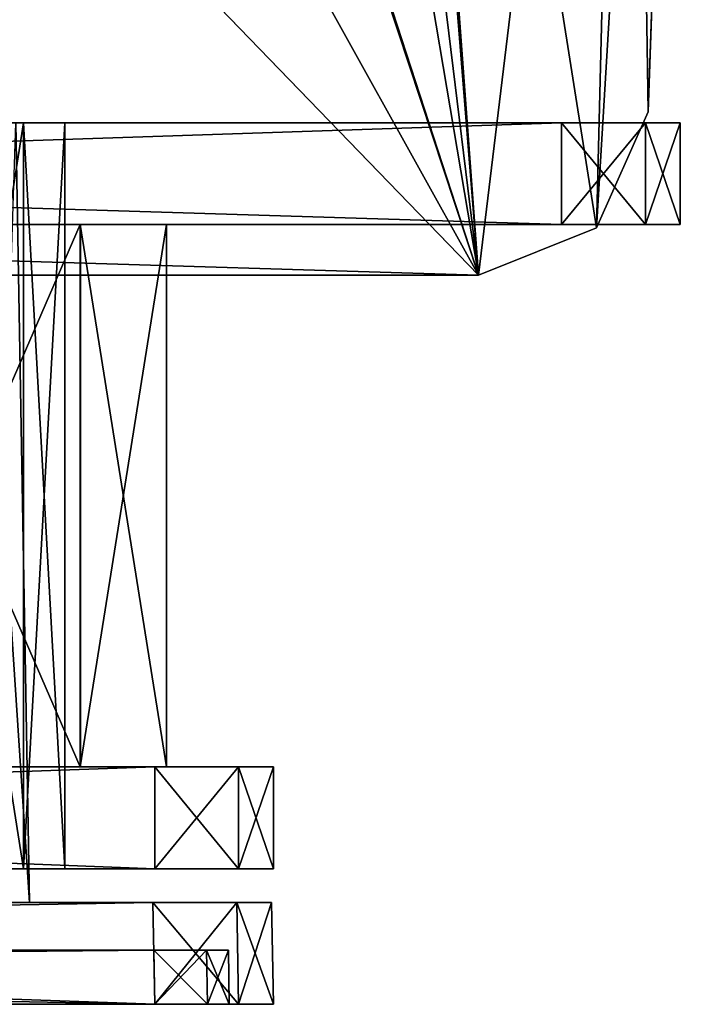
# Model space of a CAD drawing. Header units: millimetres. Extents: x -294 to 294, y -16 to 464.
# Tile 126 of 140: x 248 to 268, y 371 to 400. Entities that reach past the tile are written whole.
import ezdxf

# ---------------------------------------------------------------- set-up
doc = ezdxf.new("R2010")
doc.units = ezdxf.units.MM
doc.header["$LTSCALE"] = 65.185185
for name, color, linetype in [('1634', 7, 'CONTINUOUS'), ('1637', 7, 'CONTINUOUS'), ('1640', 7, 'CONTINUOUS'), ('1641', 7, 'CONTINUOUS'), ('1642', 7, 'CONTINUOUS'), ('1643', 7, 'CONTINUOUS'), ('1644', 7, 'CONTINUOUS'), ('1647', 7, 'CONTINUOUS'), ('1648', 7, 'CONTINUOUS'), ('1649', 7, 'CONTINUOUS'), ('1652', 7, 'CONTINUOUS'), ('1656', 7, 'CONTINUOUS'), ('1657', 7, 'CONTINUOUS'), ('1658', 7, 'CONTINUOUS'), ('1659', 7, 'CONTINUOUS'), ('1660', 7, 'CONTINUOUS'), ('1863', 7, 'CONTINUOUS'), ('1864', 7, 'CONTINUOUS'), ('1865', 7, 'CONTINUOUS'), ('1866', 7, 'CONTINUOUS'), ('1867', 7, 'CONTINUOUS'), ('1868', 7, 'CONTINUOUS'), ('1869', 7, 'CONTINUOUS'), ('1870', 7, 'CONTINUOUS'), ('1871', 7, 'CONTINUOUS'), ('1872', 7, 'CONTINUOUS'), ('1873', 7, 'CONTINUOUS'), ('1874', 7, 'CONTINUOUS'), ('1877', 7, 'CONTINUOUS'), ('1878', 7, 'CONTINUOUS'), ('1881', 7, 'CONTINUOUS'), ('1882', 7, 'CONTINUOUS'), ('1885', 7, 'CONTINUOUS'), ('1886', 7, 'CONTINUOUS'), ('761', 7, 'CONTINUOUS'), ('801', 7, 'CONTINUOUS'), ('861', 7, 'CONTINUOUS'), ('862', 7, 'CONTINUOUS'), ('863', 7, 'CONTINUOUS')]:
    doc.layers.add(name, color=color, linetype=linetype)

msp = doc.modelspace()

# ---------------------------------------------------------------- linework, layer by layer
at = {"layer": '1634', "linetype": 'Continuous'}
for points in [[(79.025, 371, -340.975), (81.499, 371, -342), (254.475, 371, -340.975), (79.025, 371, -340.975)], [(79.025, 371, -340.975), (254.475, 371, -340.975), (252, 371, -340.7), (79.025, 371, -340.975)], [(81.5, 371, -340.7), (79.025, 371, -340.975), (252, 371, -340.7), (81.5, 371, -340.7)], [(81.499, 371, -5), (79.025, 371, -6.025), (252.001, 371, -5), (81.499, 371, -5)], [(252.001, 371, -5), (79.025, 371, -6.025), (254.475, 371, -6.025), (252.001, 371, -5)], [(254.475, 371, -6.025), (79.025, 371, -6.025), (81.5, 371, -6.3), (254.475, 371, -6.025)], [(254.475, 371, -340.975), (81.499, 371, -342), (252.001, 371, -342), (254.475, 371, -340.975)], [(252, 371, -6.3), (254.475, 371, -6.025), (81.5, 371, -6.3), (252, 371, -6.3)], [(253.556, 371, -6.944), (254.475, 371, -6.025), (252, 371, -6.3), (253.556, 371, -6.944)], [(252, 371, -340.7), (254.475, 371, -340.975), (253.556, 371, -340.056), (252, 371, -340.7)], [(255.5, 371, -8.499), (254.475, 371, -6.025), (253.556, 371, -6.944), (255.5, 371, -8.499)], [(254.2, 371, -8.5), (255.5, 371, -8.499), (253.556, 371, -6.944), (254.2, 371, -8.5)], [(254.475, 371, -340.975), (255.5, 371, -338.501), (253.556, 371, -340.056), (254.475, 371, -340.975)], [(253.556, 371, -340.056), (255.5, 371, -338.501), (254.2, 371, -338.5), (253.556, 371, -340.056)], [(255.5, 371, -338.501), (255.5, 371, -8.499), (254.2, 371, -338.5), (255.5, 371, -338.501)], [(254.2, 371, -338.5), (255.5, 371, -8.499), (254.2, 371, -8.5), (254.2, 371, -338.5)]]:
    msp.add_3dface(points, dxfattribs=at)
at = {"layer": '1637', "linetype": 'Continuous'}
for points in [[(81.499, 371, -5), (252.001, 371, -5), (166.542, 374, -5.052), (81.499, 371, -5)], [(166.542, 374, -5.052), (252.001, 371, -5), (251.948, 374, -5.052), (166.542, 374, -5.052)]]:
    msp.add_3dface(points, dxfattribs=at)
at = {"layer": '1640', "linetype": 'Continuous'}
for points in [[(166.542, 374, -5.052), (251.948, 374, -5.052), (254.423, 374, -6.077), (166.542, 374, -5.052)], [(255.448, 374, -8.552), (166.542, 374, -5.052), (254.423, 374, -6.077), (255.448, 374, -8.552)], [(166.542, 374, -5.052), (255.448, 374, -8.552), (233.183, 374, -12.196), (166.542, 374, -5.052)], [(251.948, 374, -341.948), (166.542, 374, -341.948), (166.542, 374, -334.804), (251.948, 374, -341.948)], [(254.423, 374, -340.923), (251.948, 374, -341.948), (166.542, 374, -334.804), (254.423, 374, -340.923)], [(255.448, 374, -338.448), (254.423, 374, -340.923), (166.542, 374, -334.804), (255.448, 374, -338.448)], [(233.183, 374, -334.804), (255.448, 374, -338.448), (166.542, 374, -334.804), (233.183, 374, -334.804)], [(243.87, 374, -330.385), (255.448, 374, -338.448), (233.183, 374, -334.804), (243.87, 374, -330.385)], [(233.183, 374, -12.196), (255.448, 374, -8.552), (238.969, 374, -13.344), (233.183, 374, -12.196)], [(238.969, 374, -13.344), (255.448, 374, -8.552), (243.885, 374, -16.63), (238.969, 374, -13.344)], [(247.156, 374, -325.469), (255.448, 374, -338.448), (243.87, 374, -330.385), (247.156, 374, -325.469)], [(243.885, 374, -16.63), (255.448, 374, -8.552), (248.304, 374, -27.317), (243.885, 374, -16.63)], [(248.304, 374, -319.683), (255.448, 374, -338.448), (247.156, 374, -325.469), (248.304, 374, -319.683)], [(255.448, 374, -8.552), (255.448, 374, -338.448), (248.304, 374, -27.317), (255.448, 374, -8.552)], [(248.304, 374, -27.317), (255.448, 374, -338.448), (248.304, 374, -319.683), (248.304, 374, -27.317)]]:
    msp.add_3dface(points, dxfattribs=at)
at = {"layer": '1641', "linetype": 'Continuous'}
for points in [[(252.001, 371, -342), (81.499, 371, -342), (251.948, 374, -341.948), (252.001, 371, -342)], [(81.499, 371, -342), (166.542, 374, -341.948), (251.948, 374, -341.948), (81.499, 371, -342)]]:
    msp.add_3dface(points, dxfattribs=at)
at = {"layer": '1642', "linetype": 'Continuous'}
for points in [[(252.001, 371, -342), (251.948, 374, -341.948), (254.423, 374, -340.923), (252.001, 371, -342)], [(254.475, 371, -340.975), (252.001, 371, -342), (254.423, 374, -340.923), (254.475, 371, -340.975)], [(254.475, 371, -340.975), (254.423, 374, -340.923), (255.448, 374, -338.448), (254.475, 371, -340.975)], [(255.5, 371, -338.501), (254.475, 371, -340.975), (255.448, 374, -338.448), (255.5, 371, -338.501)]]:
    msp.add_3dface(points, dxfattribs=at)
at = {"layer": '1643', "linetype": 'Continuous'}
for points in [[(255.5, 371, -8.499), (255.5, 371, -338.501), (255.448, 374, -8.552), (255.5, 371, -8.499)], [(255.5, 371, -338.501), (255.448, 374, -338.448), (255.448, 374, -8.552), (255.5, 371, -338.501)]]:
    msp.add_3dface(points, dxfattribs=at)
at = {"layer": '1644', "linetype": 'Continuous'}
for points in [[(252.001, 371, -5), (254.475, 371, -6.025), (251.948, 374, -5.052), (252.001, 371, -5)], [(251.948, 374, -5.052), (254.475, 371, -6.025), (254.423, 374, -6.077), (251.948, 374, -5.052)], [(254.475, 371, -6.025), (255.5, 371, -8.499), (254.423, 374, -6.077), (254.475, 371, -6.025)], [(255.5, 371, -8.499), (255.448, 374, -8.552), (254.423, 374, -6.077), (255.5, 371, -8.499)]]:
    msp.add_3dface(points, dxfattribs=at)
at = {"layer": '1647', "linetype": 'Continuous'}
msp.add_3dface([(247.902, 397, -319.683), (248.304, 374, -319.683), (247.156, 374, -325.469), (247.902, 397, -319.683)], dxfattribs=at)
at = {"layer": '1648', "linetype": 'Continuous'}
for points in [[(247.902, 397, -319.683), (247.902, 397, -27.317), (248.304, 374, -319.683), (247.902, 397, -319.683)], [(247.902, 397, -27.317), (248.304, 374, -27.317), (248.304, 374, -319.683), (247.902, 397, -27.317)]]:
    msp.add_3dface(points, dxfattribs=at)
at = {"layer": '1649', "linetype": 'Continuous'}
for points in [[(246.784, 397, -21.684), (243.885, 374, -16.63), (248.304, 374, -27.317), (246.784, 397, -21.684)], [(247.902, 397, -27.317), (246.784, 397, -21.684), (248.304, 374, -27.317), (247.902, 397, -27.317)]]:
    msp.add_3dface(points, dxfattribs=at)
at = {"layer": '1652', "linetype": 'Continuous'}
for points in [[(81.5, 371, -340.7), (252, 371, -340.7), (166.542, 372.6, -340.672), (81.5, 371, -340.7)], [(166.542, 372.6, -340.672), (252, 371, -340.7), (251.972, 372.6, -340.672), (166.542, 372.6, -340.672)]]:
    msp.add_3dface(points, dxfattribs=at)
at = {"layer": '1656', "linetype": 'Continuous'}
for points in [[(252, 371, -6.3), (81.5, 371, -6.3), (251.972, 372.6, -6.328), (252, 371, -6.3)], [(251.972, 372.6, -6.328), (81.5, 371, -6.3), (166.542, 372.6, -6.328), (251.972, 372.6, -6.328)]]:
    msp.add_3dface(points, dxfattribs=at)
at = {"layer": '1657', "linetype": 'Continuous'}
for points in [[(252, 371, -6.3), (251.972, 372.6, -6.328), (253.528, 372.6, -6.972), (252, 371, -6.3)], [(253.556, 371, -6.944), (252, 371, -6.3), (253.528, 372.6, -6.972), (253.556, 371, -6.944)], [(254.172, 372.6, -8.528), (253.556, 371, -6.944), (253.528, 372.6, -6.972), (254.172, 372.6, -8.528)], [(254.2, 371, -8.5), (253.556, 371, -6.944), (254.172, 372.6, -8.528), (254.2, 371, -8.5)]]:
    msp.add_3dface(points, dxfattribs=at)
at = {"layer": '1658', "linetype": 'Continuous'}
for points in [[(254.2, 371, -338.5), (254.2, 371, -8.5), (254.172, 372.6, -338.472), (254.2, 371, -338.5)], [(254.2, 371, -8.5), (254.172, 372.6, -8.528), (254.172, 372.6, -338.472), (254.2, 371, -8.5)]]:
    msp.add_3dface(points, dxfattribs=at)
at = {"layer": '1659', "linetype": 'Continuous'}
for points in [[(252, 371, -340.7), (253.556, 371, -340.056), (251.972, 372.6, -340.672), (252, 371, -340.7)], [(251.972, 372.6, -340.672), (253.556, 371, -340.056), (253.528, 372.6, -340.028), (251.972, 372.6, -340.672)], [(253.556, 371, -340.056), (254.2, 371, -338.5), (253.528, 372.6, -340.028), (253.556, 371, -340.056)], [(254.2, 371, -338.5), (254.172, 372.6, -338.472), (253.528, 372.6, -340.028), (254.2, 371, -338.5)]]:
    msp.add_3dface(points, dxfattribs=at)
at = {"layer": '1660', "linetype": 'Continuous'}
for points in [[(166.542, 372.6, -340.672), (251.972, 372.6, -340.672), (253.528, 372.6, -340.028), (166.542, 372.6, -340.672)], [(254.172, 372.6, -338.472), (166.542, 372.6, -340.672), (253.528, 372.6, -340.028), (254.172, 372.6, -338.472)], [(166.542, 372.6, -340.672), (254.172, 372.6, -338.472), (206.25, 372.6, -335.969), (166.542, 372.6, -340.672)], [(251.972, 372.6, -6.328), (166.542, 372.6, -6.328), (166.542, 372.6, -13.444), (251.972, 372.6, -6.328)], [(253.528, 372.6, -6.972), (251.972, 372.6, -6.328), (166.542, 372.6, -13.444), (253.528, 372.6, -6.972)], [(204.75, 372.6, -11.031), (253.528, 372.6, -6.972), (166.542, 372.6, -13.444), (204.75, 372.6, -11.031)], [(254.172, 372.6, -8.528), (253.528, 372.6, -6.972), (204.75, 372.6, -11.031), (254.172, 372.6, -8.528)], [(206.25, 372.6, -11.031), (254.172, 372.6, -8.528), (204.75, 372.6, -11.031), (206.25, 372.6, -11.031)], [(233.097, 372.6, -13.444), (254.172, 372.6, -8.528), (206.25, 372.6, -13.444), (233.097, 372.6, -13.444)], [(206.25, 372.6, -13.444), (254.172, 372.6, -8.528), (206.25, 372.6, -11.031), (206.25, 372.6, -13.444)], [(206.25, 372.6, -335.969), (254.172, 372.6, -338.472), (233.097, 372.6, -333.556), (206.25, 372.6, -335.969)], [(238.445, 372.6, -14.506), (254.172, 372.6, -8.528), (233.097, 372.6, -13.444), (238.445, 372.6, -14.506)], [(233.097, 372.6, -333.556), (254.172, 372.6, -338.472), (238.439, 372.6, -332.496), (233.097, 372.6, -333.556)], [(238.439, 372.6, -332.496), (254.172, 372.6, -338.472), (242.977, 372.6, -329.464), (238.439, 372.6, -332.496)], [(242.977, 372.6, -17.535), (254.172, 372.6, -8.528), (238.445, 372.6, -14.506), (242.977, 372.6, -17.535)], [(245.996, 372.6, -22.06), (254.172, 372.6, -8.528), (242.977, 372.6, -17.535), (245.996, 372.6, -22.06)], [(242.977, 372.6, -329.464), (254.172, 372.6, -338.472), (245.999, 372.6, -324.934), (242.977, 372.6, -329.464)], [(247.056, 372.6, -27.403), (254.172, 372.6, -8.528), (245.996, 372.6, -22.06), (247.056, 372.6, -27.403)], [(245.999, 372.6, -324.934), (254.172, 372.6, -338.472), (247.056, 372.6, -319.597), (245.999, 372.6, -324.934)], [(254.172, 372.6, -338.472), (254.172, 372.6, -8.528), (247.056, 372.6, -319.597), (254.172, 372.6, -338.472)], [(247.056, 372.6, -319.597), (254.172, 372.6, -8.528), (247.056, 372.6, -27.403), (247.056, 372.6, -319.597)]]:
    msp.add_3dface(points, dxfattribs=at)
at = {"layer": '1863', "linetype": 'Continuous'}
for points in [[(166.75, 397, -342), (264, 397, -342), (174.3, 394, -342), (166.75, 397, -342)], [(174.3, 394, -342), (264, 397, -342), (264, 394, -342), (174.3, 394, -342)], [(252, 375, -342), (166.75, 375, -342), (252, 378, -342), (252, 375, -342)], [(252, 378, -342), (166.75, 375, -342), (174.3, 378, -342), (252, 378, -342)]]:
    msp.add_3dface(points, dxfattribs=at)
at = {"layer": '1864', "linetype": 'Continuous'}
for points in [[(264, 394, -342), (264, 397, -342), (266.475, 397, -340.975), (264, 394, -342)], [(264, 394, -342), (266.475, 397, -340.975), (266.475, 394, -340.975), (264, 394, -342)], [(267.5, 397, -338.5), (267.5, 394, -338.5), (266.475, 394, -340.975), (267.5, 397, -338.5)], [(266.475, 397, -340.975), (267.5, 397, -338.5), (266.475, 394, -340.975), (266.475, 397, -340.975)]]:
    msp.add_3dface(points, dxfattribs=at)
at = {"layer": '1865', "linetype": 'Continuous'}
for points in [[(174.3, 394, -342), (264, 394, -342), (266.475, 394, -340.975), (174.3, 394, -342)], [(174.3, 394, -342), (266.475, 394, -340.975), (233.35, 394, -338.85), (174.3, 394, -342)], [(174.3, 394, -8.15), (233.35, 394, -8.15), (266.475, 394, -6.025), (174.3, 394, -8.15)], [(174.3, 394, -5), (174.3, 394, -8.15), (264, 394, -5), (174.3, 394, -5)], [(264, 394, -5), (174.3, 394, -8.15), (266.475, 394, -6.025), (264, 394, -5)], [(266.475, 394, -340.975), (267.5, 394, -338.5), (233.35, 394, -338.85), (266.475, 394, -340.975)], [(233.35, 394, -338.85), (267.5, 394, -338.5), (242.852, 394, -336.303), (233.35, 394, -338.85)], [(233.35, 394, -8.15), (242.847, 394, -10.694), (267.5, 394, -8.5), (233.35, 394, -8.15)], [(266.475, 394, -6.025), (233.35, 394, -8.15), (267.5, 394, -8.5), (266.475, 394, -6.025)], [(242.847, 394, -10.694), (249.803, 394, -17.648), (267.5, 394, -8.5), (242.847, 394, -10.694)], [(242.852, 394, -336.303), (267.5, 394, -338.5), (249.806, 394, -329.347), (242.852, 394, -336.303)], [(249.803, 394, -17.648), (252.35, 394, -27.15), (267.5, 394, -8.5), (249.803, 394, -17.648)], [(267.5, 394, -338.5), (252.35, 394, -319.85), (249.806, 394, -329.347), (267.5, 394, -338.5)], [(252.35, 394, -319.85), (267.5, 394, -338.5), (267.5, 394, -8.5), (252.35, 394, -319.85)], [(252.35, 394, -27.15), (252.35, 394, -319.85), (267.5, 394, -8.5), (252.35, 394, -27.15)]]:
    msp.add_3dface(points, dxfattribs=at)
at = {"layer": '1866', "linetype": 'Continuous'}
for points in [[(252.35, 394, -319.85), (252.35, 394, -27.15), (252.35, 378, -319.85), (252.35, 394, -319.85)], [(252.35, 378, -319.85), (252.35, 394, -27.15), (252.35, 378, -27.15), (252.35, 378, -319.85)]]:
    msp.add_3dface(points, dxfattribs=at)
at = {"layer": '1867', "linetype": 'Continuous'}
for points in [[(252, 378, -342), (174.3, 378, -342), (174.3, 378, -338.85), (252, 378, -342)], [(252, 378, -342), (174.3, 378, -338.85), (254.475, 378, -340.975), (252, 378, -342)], [(252, 378, -5), (254.475, 378, -6.025), (174.3, 378, -5), (252, 378, -5)], [(174.3, 378, -5), (254.475, 378, -6.025), (233.35, 378, -8.15), (174.3, 378, -5)], [(174.3, 378, -338.85), (233.35, 378, -338.85), (254.475, 378, -340.975), (174.3, 378, -338.85)], [(242.847, 378, -336.306), (255.5, 378, -338.5), (233.35, 378, -338.85), (242.847, 378, -336.306)], [(233.35, 378, -338.85), (255.5, 378, -338.5), (254.475, 378, -340.975), (233.35, 378, -338.85)], [(254.475, 378, -6.025), (255.5, 378, -8.5), (233.35, 378, -8.15), (254.475, 378, -6.025)], [(233.35, 378, -8.15), (255.5, 378, -8.5), (242.852, 378, -10.697), (233.35, 378, -8.15)], [(249.803, 378, -329.352), (255.5, 378, -338.5), (242.847, 378, -336.306), (249.803, 378, -329.352)], [(242.852, 378, -10.697), (255.5, 378, -8.5), (249.806, 378, -17.653), (242.852, 378, -10.697)], [(252.35, 378, -319.85), (255.5, 378, -338.5), (249.803, 378, -329.352), (252.35, 378, -319.85)], [(255.5, 378, -8.5), (252.35, 378, -27.15), (249.806, 378, -17.653), (255.5, 378, -8.5)], [(252.35, 378, -319.85), (252.35, 378, -27.15), (255.5, 378, -338.5), (252.35, 378, -319.85)], [(255.5, 378, -338.5), (252.35, 378, -27.15), (255.5, 378, -8.5), (255.5, 378, -338.5)]]:
    msp.add_3dface(points, dxfattribs=at)
at = {"layer": '1868', "linetype": 'Continuous'}
for points in [[(255.5, 378, -338.5), (255.5, 378, -8.5), (255.5, 375, -338.5), (255.5, 378, -338.5)], [(255.5, 378, -8.5), (255.5, 375, -8.5), (255.5, 375, -338.5), (255.5, 378, -8.5)]]:
    msp.add_3dface(points, dxfattribs=at)
at = {"layer": '1869', "linetype": 'Continuous'}
for points in [[(166.75, 375, -342), (252, 375, -342), (254.475, 375, -340.975), (166.75, 375, -342)], [(255.5, 375, -338.5), (166.75, 375, -342), (254.475, 375, -340.975), (255.5, 375, -338.5)], [(166.75, 375, -342), (255.5, 375, -338.5), (233.35, 375, -335.85), (166.75, 375, -342)], [(233.35, 375, -11.15), (255.5, 375, -8.5), (166.75, 375, -11.15), (233.35, 375, -11.15)], [(166.75, 375, -11.15), (255.5, 375, -8.5), (254.475, 375, -6.025), (166.75, 375, -11.15)], [(166.75, 375, -5), (166.75, 375, -11.15), (252, 375, -5), (166.75, 375, -5)], [(252, 375, -5), (166.75, 375, -11.15), (254.475, 375, -6.025), (252, 375, -5)], [(239.471, 375, -12.367), (255.5, 375, -8.5), (233.35, 375, -11.15), (239.471, 375, -12.367)], [(233.35, 375, -335.85), (255.5, 375, -338.5), (239.473, 375, -334.632), (233.35, 375, -335.85)], [(244.662, 375, -15.834), (255.5, 375, -8.5), (239.471, 375, -12.367), (244.662, 375, -15.834)], [(239.473, 375, -334.632), (255.5, 375, -338.5), (244.666, 375, -331.162), (239.473, 375, -334.632)], [(248.132, 375, -21.027), (255.5, 375, -8.5), (244.662, 375, -15.834), (248.132, 375, -21.027)], [(244.666, 375, -331.162), (255.5, 375, -338.5), (248.133, 375, -325.971), (244.666, 375, -331.162)], [(249.35, 375, -27.15), (255.5, 375, -8.5), (248.132, 375, -21.027), (249.35, 375, -27.15)], [(255.5, 375, -338.5), (249.35, 375, -319.85), (248.133, 375, -325.971), (255.5, 375, -338.5)], [(255.5, 375, -338.5), (255.5, 375, -8.5), (249.35, 375, -319.85), (255.5, 375, -338.5)], [(249.35, 375, -319.85), (255.5, 375, -8.5), (249.35, 375, -27.15), (249.35, 375, -319.85)]]:
    msp.add_3dface(points, dxfattribs=at)
at = {"layer": '1870', "linetype": 'Continuous'}
for points in [[(249.35, 375, -319.85), (249.35, 375, -27.15), (249.35, 397, -319.85), (249.35, 375, -319.85)], [(249.35, 375, -27.15), (249.35, 397, -27.15), (249.35, 397, -319.85), (249.35, 375, -27.15)]]:
    msp.add_3dface(points, dxfattribs=at)
at = {"layer": '1871', "linetype": 'Continuous'}
for points in [[(264, 397, -342), (166.75, 397, -342), (166.75, 397, -335.85), (264, 397, -342)], [(266.475, 397, -340.975), (264, 397, -342), (166.75, 397, -335.85), (266.475, 397, -340.975)], [(267.5, 397, -338.5), (266.475, 397, -340.975), (166.75, 397, -335.85), (267.5, 397, -338.5)], [(233.35, 397, -335.85), (267.5, 397, -338.5), (166.75, 397, -335.85), (233.35, 397, -335.85)], [(266.475, 397, -6.025), (267.5, 397, -8.5), (166.75, 397, -5), (266.475, 397, -6.025)], [(166.75, 397, -5), (267.5, 397, -8.5), (233.35, 397, -11.15), (166.75, 397, -5)], [(264, 397, -5), (266.475, 397, -6.025), (166.75, 397, -5), (264, 397, -5)], [(239.471, 397, -334.633), (267.5, 397, -338.5), (233.35, 397, -335.85), (239.471, 397, -334.633)], [(233.35, 397, -11.15), (267.5, 397, -8.5), (239.473, 397, -12.368), (233.35, 397, -11.15)], [(244.662, 397, -331.166), (267.5, 397, -338.5), (239.471, 397, -334.633), (244.662, 397, -331.166)], [(239.473, 397, -12.368), (267.5, 397, -8.5), (244.666, 397, -15.838), (239.473, 397, -12.368)], [(248.132, 397, -325.973), (267.5, 397, -338.5), (244.662, 397, -331.166), (248.132, 397, -325.973)], [(244.666, 397, -15.838), (267.5, 397, -8.5), (248.133, 397, -21.029), (244.666, 397, -15.838)], [(249.35, 397, -319.85), (267.5, 397, -338.5), (248.132, 397, -325.973), (249.35, 397, -319.85)], [(267.5, 397, -8.5), (249.35, 397, -27.15), (248.133, 397, -21.029), (267.5, 397, -8.5)], [(249.35, 397, -27.15), (267.5, 397, -338.5), (249.35, 397, -319.85), (249.35, 397, -27.15)], [(267.5, 397, -338.5), (249.35, 397, -27.15), (267.5, 397, -8.5), (267.5, 397, -338.5)]]:
    msp.add_3dface(points, dxfattribs=at)
at = {"layer": '1872', "linetype": 'Continuous'}
for points in [[(267.5, 394, -338.5), (267.5, 397, -338.5), (267.5, 397, -8.5), (267.5, 394, -338.5)], [(267.5, 394, -8.5), (267.5, 394, -338.5), (267.5, 397, -8.5), (267.5, 394, -8.5)]]:
    msp.add_3dface(points, dxfattribs=at)
at = {"layer": '1873', "linetype": 'Continuous'}
for points in [[(264, 394, -5), (266.475, 394, -6.025), (264, 397, -5), (264, 394, -5)], [(266.475, 394, -6.025), (266.475, 397, -6.025), (264, 397, -5), (266.475, 394, -6.025)], [(266.475, 394, -6.025), (267.5, 394, -8.5), (266.475, 397, -6.025), (266.475, 394, -6.025)], [(267.5, 394, -8.5), (267.5, 397, -8.5), (266.475, 397, -6.025), (267.5, 394, -8.5)]]:
    msp.add_3dface(points, dxfattribs=at)
at = {"layer": '1874', "linetype": 'Continuous'}
for points in [[(174.3, 394, -5), (264, 394, -5), (166.75, 397, -5), (174.3, 394, -5)], [(264, 394, -5), (264, 397, -5), (166.75, 397, -5), (264, 394, -5)], [(174.3, 378, -5), (166.75, 375, -5), (252, 375, -5), (174.3, 378, -5)], [(252, 378, -5), (174.3, 378, -5), (252, 375, -5), (252, 378, -5)]]:
    msp.add_3dface(points, dxfattribs=at)
at = {"layer": '1877', "linetype": 'Continuous'}
for points in [[(249.803, 394, -17.648), (242.847, 394, -10.694), (242.852, 378, -10.697), (249.803, 394, -17.648)], [(249.803, 394, -17.648), (242.852, 378, -10.697), (249.806, 378, -17.653), (249.803, 394, -17.648)], [(252.35, 394, -27.15), (249.803, 394, -17.648), (252.35, 378, -27.15), (252.35, 394, -27.15)], [(252.35, 378, -27.15), (249.803, 394, -17.648), (249.806, 378, -17.653), (252.35, 378, -27.15)]]:
    msp.add_3dface(points, dxfattribs=at)
at = {"layer": '1878', "linetype": 'Continuous'}
for points in [[(254.475, 378, -6.025), (252, 378, -5), (254.475, 375, -6.025), (254.475, 378, -6.025)], [(252, 378, -5), (252, 375, -5), (254.475, 375, -6.025), (252, 378, -5)], [(255.5, 378, -8.5), (254.475, 378, -6.025), (255.5, 375, -8.5), (255.5, 378, -8.5)], [(255.5, 375, -8.5), (254.475, 378, -6.025), (254.475, 375, -6.025), (255.5, 375, -8.5)]]:
    msp.add_3dface(points, dxfattribs=at)
at = {"layer": '1881', "linetype": 'Continuous'}
for points in [[(248.132, 375, -21.027), (244.662, 375, -15.834), (244.666, 397, -15.838), (248.132, 375, -21.027)], [(248.132, 375, -21.027), (244.666, 397, -15.838), (248.133, 397, -21.029), (248.132, 375, -21.027)], [(249.35, 375, -27.15), (248.132, 375, -21.027), (249.35, 397, -27.15), (249.35, 375, -27.15)], [(249.35, 397, -27.15), (248.132, 375, -21.027), (248.133, 397, -21.029), (249.35, 397, -27.15)]]:
    msp.add_3dface(points, dxfattribs=at)
at = {"layer": '1882', "linetype": 'Continuous'}
for points in [[(244.666, 375, -331.162), (248.132, 397, -325.973), (244.662, 397, -331.166), (244.666, 375, -331.162)], [(244.666, 375, -331.162), (248.133, 375, -325.971), (248.132, 397, -325.973), (244.666, 375, -331.162)], [(248.133, 375, -325.971), (249.35, 375, -319.85), (248.132, 397, -325.973), (248.133, 375, -325.971)], [(249.35, 375, -319.85), (249.35, 397, -319.85), (248.132, 397, -325.973), (249.35, 375, -319.85)]]:
    msp.add_3dface(points, dxfattribs=at)
at = {"layer": '1885', "linetype": 'Continuous'}
for points in [[(252, 375, -342), (252, 378, -342), (254.475, 378, -340.975), (252, 375, -342)], [(252, 375, -342), (254.475, 378, -340.975), (254.475, 375, -340.975), (252, 375, -342)], [(254.475, 378, -340.975), (255.5, 378, -338.5), (254.475, 375, -340.975), (254.475, 378, -340.975)], [(255.5, 378, -338.5), (255.5, 375, -338.5), (254.475, 375, -340.975), (255.5, 378, -338.5)]]:
    msp.add_3dface(points, dxfattribs=at)
at = {"layer": '1886', "linetype": 'Continuous'}
for points in [[(242.852, 394, -336.303), (249.803, 378, -329.352), (242.847, 378, -336.306), (242.852, 394, -336.303)], [(242.852, 394, -336.303), (249.806, 394, -329.347), (249.803, 378, -329.352), (242.852, 394, -336.303)], [(249.806, 394, -329.347), (252.35, 394, -319.85), (249.803, 378, -329.352), (249.806, 394, -329.347)], [(252.35, 394, -319.85), (252.35, 378, -319.85), (249.803, 378, -329.352), (252.35, 394, -319.85)]]:
    msp.add_3dface(points, dxfattribs=at)
at = {"layer": '761', "linetype": 'Continuous'}
for points in [[(258.3, 433.1, -360.123), (261.554, 392.5, -361.541), (258.3, 436.5, -360.005), (258.3, 433.1, -360.123)], [(258.3, 436.5, -360.005), (261.554, 392.5, -361.541), (265.027, 393.903, -361.492), (258.3, 436.5, -360.005)], [(266, 433.1, -360.123), (258.3, 436.5, -360.005), (265.027, 393.903, -361.492), (266, 433.1, -360.123)], [(254.053, 415.238, -360.747), (261.554, 392.5, -361.541), (254.677, 433.1, -360.123), (254.053, 415.238, -360.747)], [(254.677, 433.1, -360.123), (261.554, 392.5, -361.541), (258.3, 433.1, -360.123), (254.677, 433.1, -360.123)], [(266.551, 397.326, -361.373), (266, 433.1, -360.123), (265.027, 393.903, -361.492), (266.551, 397.326, -361.373)], [(267.8, 433.1, -360.123), (266, 433.1, -360.123), (266.551, 397.326, -361.373), (267.8, 433.1, -360.123)], [(251.769, 410.107, -360.926), (261.554, 392.5, -361.541), (254.053, 415.238, -360.747), (251.769, 410.107, -360.926)], [(246.557, 408, -361), (261.554, 392.5, -361.541), (251.769, 410.107, -360.926), (246.557, 408, -361)], [(261.554, 392.5, -361.541), (-246.557, 408, -361), (-261.554, 392.5, -361.541), (261.554, 392.5, -361.541)], [(246.557, 408, -361), (-246.557, 408, -361), (261.554, 392.5, -361.541), (246.557, 408, -361)]]:
    msp.add_3dface(points, dxfattribs=at)
at = {"layer": '801', "linetype": 'Continuous'}
for points in [[(253.151, 461, -361.649), (261.554, 392.5, -364.041), (251.806, 422.5, -362.994), (253.151, 461, -361.649)], [(268.3, 448.179, -362.097), (261.554, 392.5, -364.041), (253.151, 461, -361.649), (268.3, 448.179, -362.097)], [(265.028, 393.904, -363.992), (261.554, 392.5, -364.041), (268.3, 448.179, -362.097), (265.028, 393.904, -363.992)], [(266.551, 397.326, -363.873), (265.028, 393.904, -363.992), (268.3, 448.179, -362.097), (266.551, 397.326, -363.873)], [(267.8, 433.1, -362.623), (266.551, 397.326, -363.873), (268.3, 448.179, -362.097), (267.8, 433.1, -362.623)], [(-261.554, 392.5, -364.041), (75, 414, -363.29), (251.806, 422.5, -362.994), (-261.554, 392.5, -364.041)], [(261.554, 392.5, -364.041), (-261.554, 392.5, -364.041), (251.806, 422.5, -362.994), (261.554, 392.5, -364.041)]]:
    msp.add_3dface(points, dxfattribs=at)
at = {"layer": '861', "linetype": 'Continuous'}
for points in [[(267.8, 433.1, -360.123), (266.551, 397.326, -361.373), (267.8, 433.1, -362.623), (267.8, 433.1, -360.123)], [(266.551, 397.326, -361.373), (266.551, 397.326, -363.873), (267.8, 433.1, -362.623), (266.551, 397.326, -361.373)]]:
    msp.add_3dface(points, dxfattribs=at)
at = {"layer": '862', "linetype": 'Continuous'}
for points in [[(266.551, 397.326, -361.373), (265.027, 393.903, -361.492), (266.551, 397.326, -363.873), (266.551, 397.326, -361.373)], [(265.027, 393.903, -361.492), (265.028, 393.904, -363.992), (266.551, 397.326, -363.873), (265.027, 393.903, -361.492)], [(265.027, 393.903, -361.492), (261.554, 392.5, -361.541), (265.028, 393.904, -363.992), (265.027, 393.903, -361.492)], [(261.554, 392.5, -361.541), (261.554, 392.5, -364.041), (265.028, 393.904, -363.992), (261.554, 392.5, -361.541)]]:
    msp.add_3dface(points, dxfattribs=at)
at = {"layer": '863', "linetype": 'Continuous'}
for points in [[(261.554, 392.5, -361.541), (-261.554, 392.5, -361.541), (261.554, 392.5, -364.041), (261.554, 392.5, -361.541)], [(-261.554, 392.5, -361.541), (-261.554, 392.5, -364.041), (261.554, 392.5, -364.041), (-261.554, 392.5, -361.541)]]:
    msp.add_3dface(points, dxfattribs=at)

doc.saveas('drawing.dxf')
